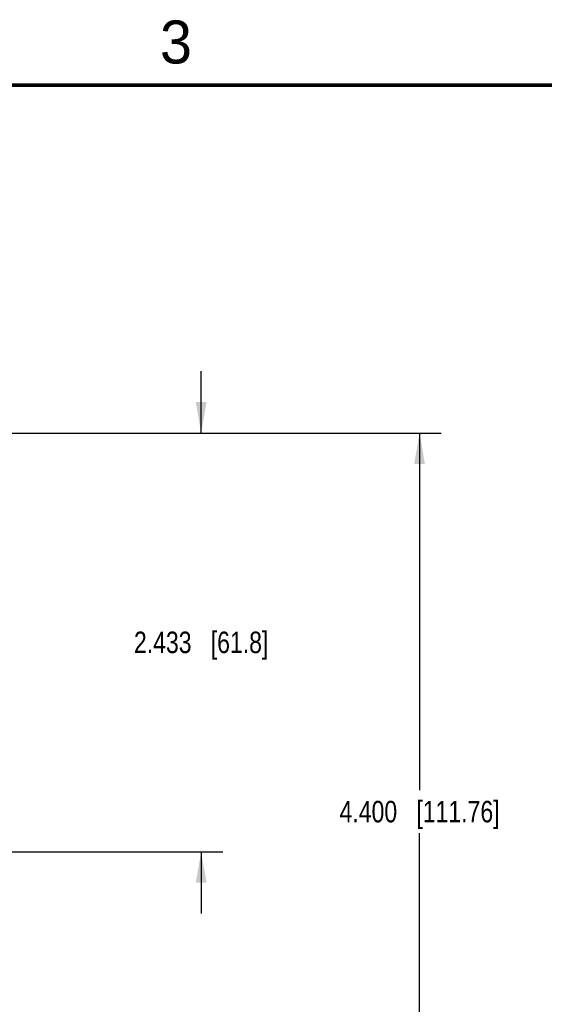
# Model space of a CAD drawing. Header units: inches. Extents: x 0 to 34, y 0 to 22.
# Tile 54 of 55: x 22.4 to 25.5, y 16.2 to 21.9. Entities that reach past the tile are written whole.
import ezdxf

# ---------------------------------------------------------------- set-up
doc = ezdxf.new("R2010")
doc.units = ezdxf.units.IN
doc.header["$LTSCALE"] = 1.87
doc.header["$MEASUREMENT"] = 0
doc.layers.get('0').update_dxf_attribs({"linetype": 'CONTINUOUS'})
doc.layers.add('DIMENSIONS', color=7, linetype='CONTINUOUS')
doc.styles.get("Standard").update_dxf_attribs({"font": 'txt', "width": 0.8})
doc.styles.add('TEXTSTYLE_2', font='txt')
doc.dimstyles.new('DIMSTYLE_1', dxfattribs={"dimtxt": 0.125, "dimasz": 0.18, "dimexe": 0.125, "dimexo": 0.0625, "dimgap": 0.0625, "dimtad": 0, "dimtih": 1, "dimtoh": 1, "dimdec": 3, "dimzin": 4, "dimdsep": 46, "dimtxsty": 'STANDARD', "dimblk": '_FILLED', "dimblk1": '_FILLED', "dimblk2": '_FILLED', "dimcen": 0.09, "dimadec": 0, "dimazin": 0, "dimtp": 0.01, "dimtm": 0.01, "dimtfac": 1, "dimtdec": 3, "dimtofl": 0, "dimtmove": 0, "dimatfit": 3, "dimldrblk": '_FILLED', "dimfxl": 1, "dimtolj": 1, "dimtzin": 4, "dimarcsym": 0})

# ---------------------------------------------------------------- blocks, each defined once
blk = doc.blocks.new('_FILLED')
at = {"color": 0, "linetype": 'BYBLOCK'}
blk.add_solid([(0, 0), (-1, 0.174), (-1, -0.174)], dxfattribs=at)
blk = doc.blocks.new('*D3')
at = {"layer": 'DIMENSIONS', "color": 2, "linetype": 'CONTINUOUS'}
for p, q in [((19.2781, 19.4787), (24.8892, 19.4787)), ((24.7642, 19.4787), (24.7642, 17.4037)), ((24.7642, 15.0787), (24.7642, 17.1537)), ((19.2781, 15.0787), (24.8892, 15.0787))]:
    blk.add_line(p, q, dxfattribs=at)
at = {"layer": 'DIMENSIONS', "color": 2, "linetype": 'CONTINUOUS', "xscale": 0.18, "yscale": 0.18, "zscale": 0.18}
for p, rotation in [((24.7642, 19.4787), 90), ((24.7642, 15.0787), 270)]:
    blk.add_blockref('_FILLED', p, dxfattribs=dict(at, rotation=rotation))
at = {"layer": 'DIMENSIONS', "color": 2, "linetype": 'CONTINUOUS', "insert": (24.7642, 17.3412), "char_height": 0.125, "width": 1.425, "attachment_point": 2, "line_spacing_factor": 0.9}
blk.add_mtext('4.400{\\Ftxt.shx;\\W1.000000;\\H0.125000; }[111.76]', dxfattribs=at)
blk = doc.blocks.new('*D4')
at = {"layer": 'DIMENSIONS', "color": 2, "linetype": 'CONTINUOUS'}
for p, q in [((23.4961, 19.4787), (23.4961, 19.8387)), ((19.2781, 19.4787), (23.6211, 19.4787)), ((13.2281, 17.0457), (23.6211, 17.0457)), ((23.4961, 17.0457), (23.4961, 16.6857))]:
    blk.add_line(p, q, dxfattribs=at)
at = {"layer": 'DIMENSIONS', "color": 2, "linetype": 'CONTINUOUS', "xscale": 0.18, "yscale": 0.18, "zscale": 0.18}
for p, rotation in [((23.4961, 19.4787), 270), ((23.4961, 17.0457), 90)]:
    blk.add_blockref('_FILLED', p, dxfattribs=dict(at, rotation=rotation))
at = {"layer": 'DIMENSIONS', "color": 2, "linetype": 'CONTINUOUS', "insert": (23.4961, 18.3247), "char_height": 0.125, "width": 1.225, "attachment_point": 2, "line_spacing_factor": 0.9}
blk.add_mtext('2.433{\\Ftxt.shx;\\W1.000000;\\H0.125000; }[61.8]', dxfattribs=at)

msp = doc.modelspace()

# ---------------------------------------------------------------- linework, layer by layer
at = {"color": 7, "linetype": 'CONTINUOUS', "const_width": 0.02}
msp.add_lwpolyline([(33.5, 21.5), (0.5, 21.5)], dxfattribs=at)

# ---------------------------------------------------------------- texts
at = {"color": 2, "linetype": 'CONTINUOUS', "insert": (23.257, 21.8759), "char_height": 0.25, "width": 0.25, "attachment_point": 1, "line_spacing_factor": 0.9, "style": 'TEXTSTYLE_2'}
msp.add_mtext('3', dxfattribs=at)

# ---------------------------------------------------------------- dimensions: what is measured, and where the dimension line sits
at = {"layer": 'DIMENSIONS', "color": 2, "linetype": 'CONTINUOUS'}
for base, p1, picture, middle in [((23.4961, 19.4787), (13.1656, 17.0457), '*D4', (23.4961, 18.2622)), ((24.7642, 19.4787), (19.2156, 15.0787), '*D3', (24.7642, 17.2787))]:
    dim = msp.add_linear_dim(base=base, p1=p1, p2=(19.2156, 19.4787), angle=90, dimstyle='DIMSTYLE_1', dxfattribs=at)
    dim.commit()
    dim.dimension.update_dxf_attribs({"geometry": picture, "text_midpoint": middle, "dimtype": 160})

doc.saveas('drawing.dxf')
